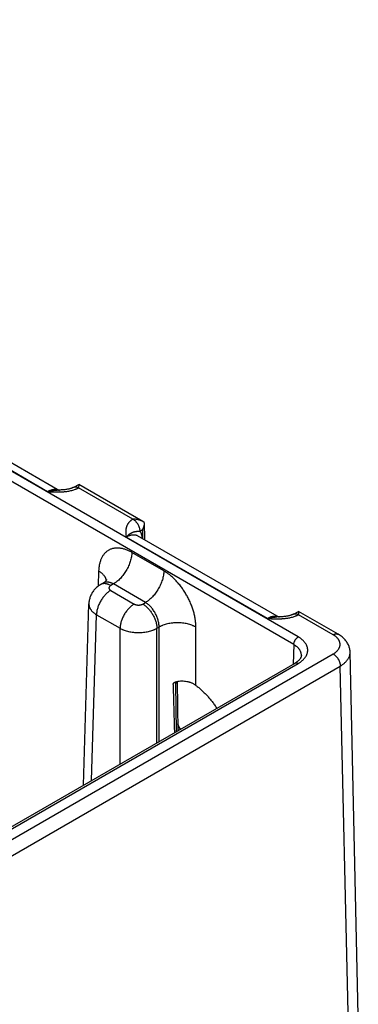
# Model space of a CAD drawing. Header units: inches. Extents: x 0 to 34, y 0 to 22.
# Tile 115 of 116: x 28.8 to 29.8, y 15.4 to 18.3. Entities that reach past the tile are written whole.
import ezdxf

# ---------------------------------------------------------------- set-up
doc = ezdxf.new("R2010")
doc.units = ezdxf.units.IN
doc.header["$LTSCALE"] = 1.87
doc.header["$MEASUREMENT"] = 0
doc.layers.get('0').update_dxf_attribs({"linetype": 'CONTINUOUS'})

msp = doc.modelspace()

# ---------------------------------------------------------------- linework, layer by layer
at = {"color": 7, "linetype": 'CONTINUOUS'}
for p, q in [((29.6559, 16.4354), (24.4246, 19.4559)), ((29.6694, 16.4585), (24.4381, 19.4789)), ((28.9194, 16.8932), (28.4969, 17.1372)), ((28.9552, 16.8962), (28.5311, 17.1411)), ((28.9975, 16.9065), (29.0124, 16.9148)), ((29.0124, 16.9148), (29.0121, 16.9048)), ((29.1745, 16.811), (29.0121, 16.9048)), ((29.2042, 16.804), (29.0124, 16.9148)), ((29.2084, 16.8012), (29.2042, 16.804)), ((29.2084, 16.8012), (29.2088, 16.7498)), ((29.2029, 16.7786), (29.1961, 16.7745)), ((29.2029, 16.7786), (29.2031, 16.7531)), ((29.577, 16.5135), (29.1545, 16.7575)), ((29.6128, 16.5165), (29.1887, 16.7614)), ((29.2671, 16.656), (29.1713, 16.7114)), ((29.072, 16.656), (29.0707, 16.6104)), ((29.0856, 16.6197), (29.0781, 16.6153)), ((29.1161, 16.617), (29.1081, 16.6123)), ((29.1081, 16.5976), (29.1785, 16.557)), ((29.212, 16.5616), (29.1161, 16.617)), ((29.0264, 16.0145), (29.0428, 16.558)), ((29.2039, 16.557), (29.212, 16.5616)), ((29.6552, 16.5268), (29.67, 16.5351)), ((29.67, 16.5351), (29.6697, 16.5251)), ((29.7891, 16.4663), (29.67, 16.5351)), ((29.0506, 16.0284), (29.0657, 16.525)), ((29.0657, 16.525), (29.1361, 16.4843)), ((29.7741, 16.4648), (29.6697, 16.5251)), ((29.1361, 16.0778), (29.1361, 16.4843)), ((29.2464, 16.4843), (29.2527, 16.488)), ((29.2464, 16.1414), (29.2464, 16.4843)), ((29.2527, 16.1451), (29.2527, 16.488)), ((29.363, 16.3134), (29.363, 16.488)), ((29.6559, 16.4354), (29.6542, 16.3769)), ((27.483, 15.0848), (29.7741, 16.4077)), ((29.8491, 15.3262), (29.8246, 16.413)), ((27.5042, 15.0485), (29.7953, 16.3714)), ((27.5227, 15.1462), (29.6599, 16.3802)), ((27.5322, 15.1453), (29.6694, 16.3793)), ((29.8198, 15.2846), (29.7953, 16.3714)), ((29.3025, 16.3241), (29.3022, 16.3187)), ((29.3022, 16.3187), (29.3043, 16.1749)), ((29.3066, 16.3248), (29.3088, 16.1775)), ((29.3066, 16.3248), (29.3066, 16.3248))]:
    msp.add_line(p, q, dxfattribs=at)
for points in [[(28.9975, 16.9065), (28.9969, 16.9062), (28.9961, 16.9057), (28.9952, 16.9053), (28.9942, 16.9049), (28.9931, 16.9044), (28.9919, 16.9039), (28.9907, 16.9035), (28.9893, 16.903), (28.9878, 16.9025), (28.9862, 16.9021), (28.9844, 16.9016), (28.9825, 16.9012), (28.9806, 16.9007), (28.9784, 16.9003), (28.9762, 16.8999), (28.9738, 16.8996), (28.9713, 16.8992), (28.9687, 16.8989), (28.966, 16.8987), (28.9632, 16.8984), (28.9602, 16.8983), (28.9572, 16.8981), (28.9541, 16.898), (28.9509, 16.898), (28.9479, 16.8979)], [(29.0958, 16.6299), (29.0958, 16.6299), (29.0958, 16.6299), (29.0957, 16.6297), (29.0956, 16.6295), (29.0954, 16.6291), (29.0951, 16.6286), (29.0947, 16.628), (29.0943, 16.6273), (29.0937, 16.6265), (29.093, 16.6256), (29.0921, 16.6247), (29.0911, 16.6237), (29.0899, 16.6227), (29.0886, 16.6216), (29.0872, 16.6206), (29.0856, 16.6197)], [(29.0781, 16.6153), (29.0757, 16.6138), (29.0731, 16.6122), (29.0706, 16.6104), (29.0683, 16.6086), (29.066, 16.6066), (29.0639, 16.6046), (29.0618, 16.6026), (29.0598, 16.6005), (29.058, 16.5983), (29.0562, 16.596), (29.0546, 16.5937), (29.053, 16.5913), (29.0516, 16.5889), (29.0502, 16.5864), (29.049, 16.5839), (29.0479, 16.5814), (29.0469, 16.5788), (29.046, 16.5761), (29.0452, 16.5735), (29.0445, 16.5708), (29.0439, 16.5681), (29.0435, 16.5654), (29.0431, 16.5626), (29.0429, 16.5599), (29.0428, 16.558)], [(29.6552, 16.5268), (29.6545, 16.5265), (29.6537, 16.526), (29.6528, 16.5256), (29.6518, 16.5252), (29.6507, 16.5247), (29.6496, 16.5243), (29.6483, 16.5238), (29.6469, 16.5233), (29.6454, 16.5228), (29.6438, 16.5224), (29.642, 16.5219), (29.6402, 16.5215), (29.6382, 16.521), (29.6361, 16.5206), (29.6338, 16.5202), (29.6314, 16.5199), (29.629, 16.5195), (29.6263, 16.5192), (29.6236, 16.519), (29.6208, 16.5187), (29.6178, 16.5186), (29.6148, 16.5184), (29.6117, 16.5183), (29.6085, 16.5183), (29.6056, 16.5182)], [(29.8246, 16.413), (29.8245, 16.4147), (29.8243, 16.4173), (29.824, 16.4198), (29.8235, 16.4224), (29.8229, 16.425), (29.8222, 16.4275), (29.8214, 16.4301), (29.8204, 16.4326), (29.8193, 16.4351), (29.818, 16.4376), (29.8166, 16.4401), (29.8151, 16.4425), (29.8135, 16.4449), (29.8116, 16.4473), (29.8097, 16.4497), (29.8076, 16.452), (29.8053, 16.4543), (29.8029, 16.4565), (29.8004, 16.4586), (29.7977, 16.4607), (29.7949, 16.4627), (29.7919, 16.4646), (29.7891, 16.4663)], [(29.6788, 16.4029), (29.6787, 16.4018), (29.6785, 16.4005), (29.6781, 16.3993), (29.6777, 16.398), (29.6772, 16.3968), (29.6766, 16.3956), (29.6759, 16.3944), (29.6751, 16.3932), (29.6742, 16.392), (29.6732, 16.3908), (29.6721, 16.3896), (29.6709, 16.3884), (29.6696, 16.3872), (29.6682, 16.386), (29.6667, 16.3848), (29.6651, 16.3836), (29.6634, 16.3824), (29.6616, 16.3813), (29.6599, 16.3802)], [(29.3166, 16.182), (29.3147, 16.1855), (29.3121, 16.1909), (29.3096, 16.1962), (29.3085, 16.1989)]]:
    msp.add_lwpolyline(points, dxfattribs=at)
for centre, radius, start, end in [((28.9429, 16.8749), 0.0247, 60.0201, 69.5547), ((29.6005, 16.4952), 0.0247, 60.0201, 69.5547), ((29.5854, 16.32), 0.3084, 206.1897, 207.2327)]:
    msp.add_arc(centre, radius, start, end, dxfattribs=at)
msp.add_ellipse((29.3079, 18.4269), major_axis=(-0.0556, 3.6807), ratio=0.014852, start_param=-4.101894, end_param=-4.053127, dxfattribs=at)
for points, knots in [([(28.9194, 16.8932), (28.9235, 16.893), (28.9316, 16.8927), (28.9439, 16.8924), (28.953, 16.8924), (28.9592, 16.8927), (28.9622, 16.8928), (28.9652, 16.893), (28.9683, 16.8932), (28.9713, 16.8935), (28.9753, 16.894), (28.9802, 16.8946), (28.9861, 16.8957), (28.9918, 16.897), (28.9973, 16.8985), (29.0017, 16.9), (29.0046, 16.9012), (29.0063, 16.9019), (29.0075, 16.9024), (29.0087, 16.903), (29.0099, 16.9036), (29.011, 16.9042), (29.0117, 16.9046), (29.0121, 16.9048)], [0, 0, 0, 0, 0.129267, 0.258658, 0.388097, 0.420423, 0.452714, 0.484956, 0.517131, 0.549221, 0.581203, 0.644743, 0.707528, 0.769295, 0.829747, 0.888565, 0.917263, 0.931415, 0.94543, 0.959303, 0.973028, 0.986594, 1, 1, 1, 1]), ([(28.9515, 16.898), (28.9509, 16.8982), (28.9498, 16.8986), (28.948, 16.899), (28.9462, 16.8994), (28.9443, 16.8996), (28.9424, 16.8997), (28.9398, 16.8997), (28.9364, 16.8994), (28.9322, 16.8985), (28.928, 16.8972), (28.9237, 16.8954), (28.9208, 16.894), (28.9194, 16.8932)], [0, 0, 0, 0, 0.053874, 0.108377, 0.163667, 0.21989, 0.277178, 0.335645, 0.456466, 0.583031, 0.715729, 0.854728, 1, 1, 1, 1]), ([(28.9194, 16.8932), (28.9206, 16.8936), (28.9224, 16.8942), (28.9248, 16.8948), (28.9266, 16.8953), (28.9285, 16.8957), (28.9302, 16.8961), (28.932, 16.8965), (28.9338, 16.8968), (28.9356, 16.8971), (28.9374, 16.8973), (28.9392, 16.8975), (28.9415, 16.8977), (28.9444, 16.8979), (28.9468, 16.8979), (28.9479, 16.8979)], [0, 0, 0, 0, 0.130322, 0.1949, 0.25907, 0.322829, 0.386199, 0.449192, 0.511811, 0.574047, 0.635896, 0.697387, 0.758552, 0.879912, 1, 1, 1, 1]), ([(28.9975, 16.9065), (28.9978, 16.9066), (28.9983, 16.9069), (28.9991, 16.9072), (28.9999, 16.9074), (29.0007, 16.9076), (29.0015, 16.9077), (29.0027, 16.9078), (29.0043, 16.9077), (29.0062, 16.9074), (29.0082, 16.9068), (29.0101, 16.9059), (29.0115, 16.9052), (29.0121, 16.9048)], [0, 0, 0, 0, 0.053721, 0.107707, 0.162214, 0.217488, 0.273758, 0.331231, 0.450426, 0.576323, 0.709682, 0.85089, 1, 1, 1, 1]), ([(29.1745, 16.811), (29.1741, 16.8108), (29.1734, 16.8104), (29.1724, 16.8097), (29.1714, 16.809), (29.1702, 16.8081), (29.1686, 16.807), (29.1669, 16.8055), (29.1653, 16.804), (29.1638, 16.8025), (29.1624, 16.8009), (29.1611, 16.7993), (29.1599, 16.7977), (29.1588, 16.796), (29.1579, 16.7943), (29.157, 16.7926), (29.1563, 16.7909), (29.1556, 16.7892), (29.155, 16.7875), (29.1545, 16.7857), (29.1541, 16.784), (29.1538, 16.7822), (29.1535, 16.7804), (29.1533, 16.7787), (29.1532, 16.7769), (29.1531, 16.7746), (29.1531, 16.7716), (29.1533, 16.7681), (29.1536, 16.7645), (29.154, 16.761), (29.1543, 16.7587), (29.1545, 16.7575)], [0, 0, 0, 0, 0.020016, 0.039778, 0.059278, 0.078527, 0.116295, 0.153104, 0.188992, 0.223999, 0.258174, 0.291572, 0.324254, 0.356282, 0.38772, 0.418636, 0.449095, 0.479161, 0.508894, 0.538353, 0.567592, 0.596656, 0.625591, 0.654433, 0.683214, 0.71196, 0.769421, 0.826934, 0.884543, 0.942245, 1, 1, 1, 1]), ([(29.2042, 16.804), (29.2032, 16.8046), (29.2009, 16.8058), (29.1974, 16.8072), (29.1938, 16.8084), (29.19, 16.8094), (29.1862, 16.8101), (29.183, 16.8106), (29.1804, 16.8108), (29.1784, 16.8109), (29.1765, 16.811), (29.1751, 16.811), (29.1745, 16.811)], [0, 0, 0, 0, 0.120791, 0.243393, 0.36745, 0.492654, 0.618735, 0.745456, 0.808995, 0.872615, 0.936292, 1, 1, 1, 1]), ([(29.1961, 16.7745), (29.1961, 16.7753), (29.196, 16.777), (29.1957, 16.7796), (29.1952, 16.7822), (29.1945, 16.7848), (29.1936, 16.7875), (29.1925, 16.7902), (29.1913, 16.7928), (29.1898, 16.7953), (29.1883, 16.7978), (29.1866, 16.8002), (29.1848, 16.8024), (29.1829, 16.8045), (29.1809, 16.8065), (29.1788, 16.8082), (29.1767, 16.8097), (29.1753, 16.8106), (29.1746, 16.811)], [0, 0, 0, 0, 0.055737, 0.113935, 0.174369, 0.236755, 0.300766, 0.366036, 0.432175, 0.498774, 0.565416, 0.631682, 0.697163, 0.761462, 0.824209, 0.885068, 0.943744, 1, 1, 1, 1]), ([(29.2084, 16.8009), (29.2084, 16.8), (29.2083, 16.798), (29.2081, 16.7952), (29.2076, 16.7923), (29.2069, 16.7895), (29.2062, 16.7867), (29.2052, 16.7839), (29.2041, 16.7812), (29.2033, 16.7794), (29.2029, 16.7786)], [0, 0, 0, 0, 0.123766, 0.248167, 0.373057, 0.498294, 0.623741, 0.749264, 0.874729, 1, 1, 1, 1]), ([(29.1961, 16.7745), (29.1956, 16.7745), (29.1947, 16.7744), (29.1936, 16.7744), (29.1928, 16.7743), (29.1921, 16.7742), (29.1913, 16.7742), (29.1906, 16.7741), (29.1899, 16.7741), (29.1892, 16.774), (29.1884, 16.7739), (29.1873, 16.7738), (29.1861, 16.7737), (29.1849, 16.7736), (29.1837, 16.7734), (29.1825, 16.7732), (29.1813, 16.773), (29.1802, 16.7728), (29.179, 16.7726), (29.1778, 16.7723), (29.1767, 16.7719), (29.1755, 16.7716), (29.1743, 16.7711), (29.1731, 16.7707), (29.172, 16.7702), (29.1712, 16.7698), (29.1704, 16.7694), (29.1693, 16.7689), (29.168, 16.7682), (29.1667, 16.7674), (29.1654, 16.7666), (29.1643, 16.7658), (29.1634, 16.7652), (29.1625, 16.7645), (29.1614, 16.7637), (29.16, 16.7626), (29.1589, 16.7616), (29.1579, 16.7608), (29.157, 16.76), (29.1559, 16.7589), (29.155, 16.758), (29.1545, 16.7575)], [0, 0, 0, 0, 0.036791, 0.05426, 0.071165, 0.087544, 0.103436, 0.118881, 0.13392, 0.14859, 0.162927, 0.19074, 0.217628, 0.243831, 0.269565, 0.295024, 0.320384, 0.345797, 0.371404, 0.397327, 0.423684, 0.450571, 0.478078, 0.506279, 0.535247, 0.550043, 0.565058, 0.595758, 0.627381, 0.659968, 0.693562, 0.728193, 0.745896, 0.763857, 0.800567, 0.838346, 0.877194, 0.897012, 0.917088, 0.958023, 1, 1, 1, 1]), ([(29.1961, 16.7745), (29.1965, 16.7738), (29.1973, 16.7723), (29.1984, 16.7699), (29.1993, 16.7675), (29.2001, 16.7649), (29.2008, 16.7622), (29.2017, 16.7585), (29.2021, 16.7556), (29.2023, 16.7536)], [0, 0, 0, 0, 0.114129, 0.231101, 0.351088, 0.474232, 0.600641, 0.73039, 1, 1, 1, 1]), ([(29.1545, 16.7575), (29.1549, 16.7577), (29.1557, 16.7582), (29.1569, 16.7589), (29.158, 16.7595), (29.1592, 16.7601), (29.1604, 16.7607), (29.162, 16.7613), (29.1639, 16.7621), (29.1662, 16.7629), (29.1685, 16.7635), (29.1708, 16.764), (29.173, 16.7644), (29.1752, 16.7645), (29.1773, 16.7646), (29.1794, 16.7644), (29.1814, 16.7641), (29.1833, 16.7637), (29.1852, 16.7631), (29.187, 16.7623), (29.1881, 16.7617), (29.1887, 16.7614)], [0, 0, 0, 0, 0.03817, 0.075849, 0.112998, 0.149638, 0.185777, 0.221407, 0.291136, 0.358851, 0.424592, 0.48842, 0.550424, 0.610718, 0.669442, 0.726766, 0.782884, 0.838017, 0.892406, 0.94631, 1, 1, 1, 1]), ([(29.1713, 16.7114), (29.1697, 16.7123), (29.1666, 16.714), (29.1619, 16.7163), (29.1572, 16.7184), (29.1525, 16.7201), (29.1478, 16.7216), (29.1432, 16.7228), (29.1387, 16.7237), (29.1342, 16.7243), (29.1299, 16.7246), (29.1256, 16.7246), (29.1214, 16.7243), (29.1173, 16.7237), (29.1134, 16.7228), (29.1096, 16.7216), (29.1059, 16.7201), (29.1024, 16.7183), (29.099, 16.7163), (29.0958, 16.7139), (29.0928, 16.7113), (29.0899, 16.7084), (29.0873, 16.7053), (29.0848, 16.7019), (29.0826, 16.6982), (29.0805, 16.6943), (29.0787, 16.6902), (29.0771, 16.6859), (29.0757, 16.6814), (29.0745, 16.6766), (29.0735, 16.6717), (29.0728, 16.6666), (29.0723, 16.6614), (29.0721, 16.6578), (29.072, 16.656)], [0, 0, 0, 0, 0.037314, 0.073712, 0.109185, 0.143732, 0.177362, 0.210095, 0.241959, 0.272994, 0.303251, 0.332794, 0.361698, 0.390047, 0.41794, 0.44548, 0.472782, 0.499963, 0.527144, 0.554448, 0.581991, 0.609887, 0.638241, 0.667149, 0.696698, 0.726961, 0.758002, 0.789873, 0.822611, 0.856248, 0.890801, 0.926279, 0.962681, 1, 1, 1, 1]), ([(29.1713, 16.7114), (29.1712, 16.7092), (29.171, 16.7049), (29.1701, 16.6983), (29.1687, 16.6915), (29.1669, 16.6847), (29.1645, 16.6778), (29.1617, 16.6709), (29.1585, 16.6641), (29.1549, 16.6575), (29.1509, 16.6511), (29.1466, 16.645), (29.142, 16.6392), (29.1371, 16.6338), (29.1321, 16.6288), (29.1277, 16.625), (29.1242, 16.6223), (29.1207, 16.6197), (29.118, 16.618), (29.1161, 16.617)], [0, 0, 0, 0, 0.056204, 0.114844, 0.175677, 0.238406, 0.302692, 0.368164, 0.434427, 0.501069, 0.567675, 0.633826, 0.699114, 0.763148, 0.825562, 0.886023, 0.915434, 0.944253, 1, 1, 1, 1]), ([(29.072, 16.656), (29.0736, 16.6551), (29.0766, 16.6532), (29.0807, 16.65), (29.0844, 16.6466), (29.0876, 16.6431), (29.0898, 16.64), (29.0913, 16.6374), (29.0922, 16.6355), (29.093, 16.6336), (29.0937, 16.6317), (29.0942, 16.6297), (29.0945, 16.6284), (29.0946, 16.6277)], [0, 0, 0, 0, 0.146512, 0.286392, 0.419591, 0.546273, 0.666836, 0.725047, 0.782, 0.837822, 0.892655, 0.946657, 1, 1, 1, 1]), ([(29.2671, 16.656), (29.2671, 16.6539), (29.2669, 16.6496), (29.266, 16.643), (29.2646, 16.6362), (29.2627, 16.6293), (29.2604, 16.6224), (29.2576, 16.6156), (29.2543, 16.6088), (29.2507, 16.6022), (29.2467, 16.5958), (29.2424, 16.5896), (29.2378, 16.5838), (29.233, 16.5784), (29.2279, 16.5734), (29.2236, 16.5697), (29.22, 16.5669), (29.2165, 16.5644), (29.2138, 16.5627), (29.212, 16.5616)], [0, 0, 0, 0, 0.056204, 0.114844, 0.175677, 0.238406, 0.302692, 0.368164, 0.434427, 0.501069, 0.567675, 0.633826, 0.699114, 0.763148, 0.825562, 0.886023, 0.915434, 0.944253, 1, 1, 1, 1]), ([(29.363, 16.488), (29.363, 16.4899), (29.3629, 16.4937), (29.3626, 16.4994), (29.362, 16.5053), (29.3609, 16.5132), (29.359, 16.5234), (29.3559, 16.5356), (29.3519, 16.5479), (29.347, 16.5601), (29.3415, 16.5722), (29.3352, 16.584), (29.3282, 16.5954), (29.3207, 16.6063), (29.3126, 16.6166), (29.3041, 16.6262), (29.2967, 16.6337), (29.2906, 16.6392), (29.286, 16.643), (29.2813, 16.6467), (29.2766, 16.65), (29.2719, 16.6532), (29.2687, 16.6551), (29.2671, 16.656)], [0, 0, 0, 0, 0.027978, 0.056572, 0.085757, 0.115506, 0.176553, 0.23943, 0.303801, 0.369301, 0.43554, 0.502116, 0.568618, 0.634638, 0.699776, 0.763649, 0.825903, 0.856325, 0.886225, 0.91557, 0.944331, 0.972481, 1, 1, 1, 1]), ([(29.1161, 16.617), (29.1148, 16.6178), (29.1127, 16.6188), (29.1099, 16.62), (29.1079, 16.6208), (29.1058, 16.6214), (29.1038, 16.6219), (29.1018, 16.6223), (29.0998, 16.6226), (29.0978, 16.6227), (29.0959, 16.6226), (29.0941, 16.6225), (29.0923, 16.6222), (29.0905, 16.6218), (29.0888, 16.6212), (29.0872, 16.6205), (29.0861, 16.6199), (29.0856, 16.6197)], [0, 0, 0, 0, 0.14636, 0.216859, 0.285561, 0.352491, 0.417692, 0.481232, 0.543197, 0.603699, 0.662869, 0.720865, 0.777862, 0.834055, 0.889659, 0.944896, 1, 1, 1, 1]), ([(29.1081, 16.5976), (29.1067, 16.5968), (29.1039, 16.595), (29.0998, 16.592), (29.0958, 16.5885), (29.0919, 16.5847), (29.0882, 16.5805), (29.0847, 16.5761), (29.0814, 16.5714), (29.0783, 16.5664), (29.0755, 16.5613), (29.073, 16.5561), (29.0709, 16.5508), (29.0691, 16.5455), (29.0676, 16.5402), (29.0665, 16.535), (29.0659, 16.53), (29.0657, 16.5266), (29.0657, 16.525)], [0, 0, 0, 0, 0.055747, 0.113969, 0.17443, 0.236844, 0.300879, 0.366168, 0.43232, 0.498926, 0.565569, 0.631832, 0.697305, 0.761592, 0.824321, 0.885155, 0.943796, 1, 1, 1, 1]), ([(29.1081, 16.6123), (29.1067, 16.6131), (29.1047, 16.6142), (29.1019, 16.6154), (29.0992, 16.6164), (29.0965, 16.6172), (29.0938, 16.6177), (29.0919, 16.618), (29.09, 16.6181), (29.0881, 16.6181), (29.0863, 16.618), (29.0845, 16.6177), (29.0828, 16.6173), (29.0812, 16.6168), (29.0796, 16.6161), (29.0786, 16.6156), (29.0781, 16.6153)], [0, 0, 0, 0, 0.148542, 0.219948, 0.289419, 0.422584, 0.48642, 0.548508, 0.608953, 0.667884, 0.725457, 0.781852, 0.837272, 0.891941, 0.9461, 1, 1, 1, 1]), ([(29.1081, 16.6123), (29.1077, 16.6121), (29.1069, 16.6116), (29.1058, 16.6108), (29.1051, 16.61), (29.1045, 16.6094), (29.1041, 16.6088), (29.1036, 16.608), (29.1032, 16.6072), (29.103, 16.6065), (29.1029, 16.606), (29.1028, 16.6055), (29.1028, 16.605), (29.1028, 16.6045), (29.1029, 16.6039), (29.103, 16.6034), (29.1032, 16.6028), (29.1036, 16.6019), (29.1041, 16.6011), (29.1045, 16.6005), (29.1051, 16.5999), (29.1058, 16.5992), (29.1069, 16.5983), (29.1077, 16.5979), (29.1081, 16.5976)], [0, 0, 0, 0, 0.074282, 0.144711, 0.211306, 0.243231, 0.274281, 0.333946, 0.390901, 0.418618, 0.445958, 0.473044, 0.5, 0.526956, 0.554042, 0.581382, 0.609099, 0.666054, 0.725719, 0.756769, 0.788694, 0.855289, 0.925718, 1, 1, 1, 1]), ([(29.0428, 16.558), (29.0428, 16.5572), (29.0428, 16.5557), (29.0431, 16.5534), (29.0435, 16.5512), (29.0441, 16.5489), (29.0449, 16.5467), (29.0459, 16.5445), (29.0471, 16.5423), (29.0485, 16.5402), (29.0501, 16.5381), (29.0524, 16.5353), (29.0551, 16.5327), (29.058, 16.5302), (29.0613, 16.5278), (29.0639, 16.5261), (29.0657, 16.525)], [0, 0, 0, 0, 0.05373, 0.107707, 0.162195, 0.217445, 0.273689, 0.33114, 0.389983, 0.450379, 0.512462, 0.576337, 0.709708, 0.779346, 0.850956, 1, 1, 1, 1]), ([(29.1785, 16.557), (29.1771, 16.5562), (29.1743, 16.5544), (29.1702, 16.5513), (29.1662, 16.5479), (29.1623, 16.544), (29.1586, 16.5399), (29.1551, 16.5354), (29.1518, 16.5307), (29.1487, 16.5258), (29.1459, 16.5207), (29.1434, 16.5155), (29.1413, 16.5102), (29.1395, 16.5049), (29.138, 16.4996), (29.137, 16.4944), (29.1363, 16.4893), (29.1361, 16.486), (29.1361, 16.4843)], [0, 0, 0, 0, 0.055747, 0.113969, 0.17443, 0.236844, 0.300879, 0.366168, 0.43232, 0.498926, 0.565569, 0.631832, 0.697305, 0.761592, 0.824321, 0.885155, 0.943796, 1, 1, 1, 1]), ([(29.1785, 16.557), (29.1789, 16.5567), (29.1798, 16.5563), (29.1812, 16.5557), (29.1827, 16.5551), (29.1843, 16.5547), (29.186, 16.5544), (29.1877, 16.5541), (29.1895, 16.554), (29.1912, 16.5539), (29.193, 16.554), (29.1947, 16.5541), (29.1964, 16.5544), (29.1981, 16.5547), (29.1997, 16.5551), (29.2012, 16.5557), (29.2026, 16.5563), (29.2035, 16.5567), (29.2039, 16.557)], [0, 0, 0, 0, 0.055839, 0.11418, 0.174783, 0.237353, 0.301548, 0.366992, 0.433282, 0.5, 0.566718, 0.633008, 0.698452, 0.762647, 0.825217, 0.88582, 0.944161, 1, 1, 1, 1]), ([(29.2039, 16.557), (29.2053, 16.5562), (29.2081, 16.5544), (29.2122, 16.5513), (29.2162, 16.5479), (29.2201, 16.544), (29.2238, 16.5399), (29.2273, 16.5354), (29.2307, 16.5307), (29.2337, 16.5258), (29.2365, 16.5207), (29.239, 16.5155), (29.2412, 16.5102), (29.243, 16.5049), (29.2444, 16.4996), (29.2455, 16.4944), (29.2461, 16.4893), (29.2463, 16.486), (29.2464, 16.4843)], [0, 0, 0, 0, 0.055747, 0.113969, 0.17443, 0.236844, 0.300879, 0.366168, 0.43232, 0.498926, 0.565569, 0.631832, 0.697305, 0.761592, 0.824321, 0.885155, 0.943796, 1, 1, 1, 1]), ([(29.2527, 16.488), (29.2528, 16.4897), (29.2527, 16.4931), (29.2522, 16.4983), (29.2513, 16.5035), (29.25, 16.5089), (29.2483, 16.5143), (29.2463, 16.5197), (29.244, 16.525), (29.2413, 16.5301), (29.2383, 16.5351), (29.2351, 16.5399), (29.2317, 16.5444), (29.228, 16.5486), (29.2242, 16.5525), (29.2202, 16.556), (29.2162, 16.559), (29.2134, 16.5608), (29.212, 16.5616)], [0, 0, 0, 0, 0.057025, 0.116321, 0.177647, 0.240717, 0.305201, 0.370741, 0.436955, 0.503451, 0.569827, 0.635685, 0.700637, 0.764314, 0.826372, 0.886503, 0.944448, 1, 1, 1, 1]), ([(29.577, 16.5135), (29.5811, 16.5134), (29.5893, 16.513), (29.6015, 16.5127), (29.6107, 16.5127), (29.6168, 16.513), (29.6198, 16.5131), (29.6229, 16.5133), (29.6259, 16.5135), (29.6289, 16.5138), (29.6329, 16.5143), (29.6378, 16.5149), (29.6437, 16.516), (29.6494, 16.5173), (29.6549, 16.5188), (29.6593, 16.5203), (29.6623, 16.5215), (29.6639, 16.5222), (29.6651, 16.5227), (29.6663, 16.5233), (29.6675, 16.5239), (29.6686, 16.5245), (29.6693, 16.5249), (29.6697, 16.5251)], [0, 0, 0, 0, 0.129267, 0.258658, 0.388097, 0.420423, 0.452714, 0.484956, 0.517131, 0.549221, 0.581203, 0.644743, 0.707528, 0.769295, 0.829747, 0.888565, 0.917263, 0.931415, 0.94543, 0.959303, 0.973028, 0.986594, 1, 1, 1, 1]), ([(29.6091, 16.5183), (29.6086, 16.5185), (29.6074, 16.5189), (29.6056, 16.5193), (29.6038, 16.5197), (29.602, 16.5199), (29.6, 16.52), (29.5974, 16.52), (29.594, 16.5197), (29.5898, 16.5188), (29.5856, 16.5175), (29.5813, 16.5157), (29.5785, 16.5143), (29.577, 16.5135)], [0, 0, 0, 0, 0.053874, 0.108377, 0.163667, 0.21989, 0.277178, 0.335645, 0.456466, 0.583031, 0.715729, 0.854728, 1, 1, 1, 1]), ([(29.577, 16.5135), (29.5782, 16.5139), (29.58, 16.5145), (29.5825, 16.5151), (29.5843, 16.5156), (29.5861, 16.516), (29.5879, 16.5164), (29.5897, 16.5168), (29.5914, 16.5171), (29.5932, 16.5174), (29.595, 16.5176), (29.5968, 16.5178), (29.5991, 16.518), (29.6021, 16.5182), (29.6044, 16.5182), (29.6056, 16.5182)], [0, 0, 0, 0, 0.130322, 0.1949, 0.25907, 0.322829, 0.386199, 0.449192, 0.511811, 0.574047, 0.635896, 0.697387, 0.758552, 0.879912, 1, 1, 1, 1]), ([(29.6552, 16.5268), (29.6554, 16.5269), (29.6559, 16.5272), (29.6567, 16.5275), (29.6575, 16.5277), (29.6583, 16.5279), (29.6592, 16.528), (29.6603, 16.5281), (29.6619, 16.528), (29.6638, 16.5277), (29.6658, 16.5271), (29.6678, 16.5262), (29.6691, 16.5255), (29.6697, 16.5251)], [0, 0, 0, 0, 0.053721, 0.107707, 0.162214, 0.217488, 0.273758, 0.331231, 0.450426, 0.576323, 0.709682, 0.85089, 1, 1, 1, 1]), ([(29.1361, 16.4843), (29.1379, 16.4833), (29.1408, 16.4818), (29.1448, 16.4801), (29.149, 16.4784), (29.1545, 16.4766), (29.1614, 16.4748), (29.1686, 16.4733), (29.176, 16.4723), (29.1836, 16.4717), (29.1912, 16.4714), (29.1988, 16.4717), (29.2064, 16.4723), (29.2138, 16.4733), (29.221, 16.4748), (29.2279, 16.4766), (29.2334, 16.4784), (29.2377, 16.4801), (29.2416, 16.4818), (29.2445, 16.4833), (29.2464, 16.4843)], [0, 0, 0, 0, 0.055627, 0.084429, 0.11385, 0.174397, 0.236972, 0.30122, 0.366753, 0.433157, 0.499999, 0.566842, 0.633246, 0.698779, 0.763027, 0.825602, 0.88615, 0.91557, 0.944373, 1, 1, 1, 1]), ([(29.363, 16.488), (29.3621, 16.4885), (29.3602, 16.4895), (29.3573, 16.4909), (29.3543, 16.4922), (29.3501, 16.4939), (29.3446, 16.4957), (29.3377, 16.4975), (29.3305, 16.499), (29.3231, 16.5), (29.3155, 16.5006), (29.3079, 16.5008), (29.3003, 16.5006), (29.2927, 16.5), (29.2853, 16.499), (29.2781, 16.4975), (29.2712, 16.4957), (29.2657, 16.4939), (29.2614, 16.4922), (29.2584, 16.4909), (29.2555, 16.4895), (29.2537, 16.4885), (29.2527, 16.488)], [0, 0, 0, 0, 0.027447, 0.055573, 0.084353, 0.113757, 0.174287, 0.236862, 0.301125, 0.366684, 0.43312, 0.5, 0.56688, 0.633316, 0.698875, 0.763138, 0.825713, 0.886243, 0.915647, 0.944427, 0.972553, 1, 1, 1, 1]), ([(29.6559, 16.4354), (29.6559, 16.436), (29.656, 16.437), (29.6562, 16.4386), (29.6565, 16.4403), (29.657, 16.4419), (29.6576, 16.4436), (29.6583, 16.4453), (29.659, 16.447), (29.6599, 16.4486), (29.6609, 16.4501), (29.662, 16.4516), (29.6631, 16.453), (29.6643, 16.4544), (29.6655, 16.4556), (29.6667, 16.4567), (29.668, 16.4576), (29.6689, 16.4582), (29.6694, 16.4585)], [0, 0, 0, 0, 0.056204, 0.114845, 0.175679, 0.238408, 0.302695, 0.368168, 0.434431, 0.501074, 0.56768, 0.633832, 0.699121, 0.763156, 0.82557, 0.886031, 0.944252, 1, 1, 1, 1]), ([(29.6694, 16.3793), (29.6705, 16.3799), (29.6726, 16.3812), (29.6758, 16.3833), (29.6787, 16.3855), (29.6814, 16.3877), (29.684, 16.39), (29.6863, 16.3924), (29.6885, 16.3949), (29.6904, 16.3974), (29.6921, 16.3999), (29.6936, 16.4026), (29.6949, 16.4052), (29.6959, 16.4079), (29.6968, 16.4106), (29.6974, 16.4134), (29.6977, 16.4161), (29.6978, 16.4189), (29.6977, 16.4216), (29.6974, 16.4244), (29.6968, 16.4271), (29.6959, 16.4298), (29.6949, 16.4325), (29.6936, 16.4352), (29.6921, 16.4378), (29.6904, 16.4403), (29.6885, 16.4428), (29.6863, 16.4453), (29.684, 16.4477), (29.6814, 16.45), (29.6787, 16.4523), (29.6758, 16.4544), (29.6726, 16.4565), (29.6705, 16.4578), (29.6694, 16.4585)], [0, 0, 0, 0, 0.037616, 0.074279, 0.109978, 0.14471, 0.178482, 0.211311, 0.243227, 0.274269, 0.304489, 0.333953, 0.362737, 0.390933, 0.418641, 0.445974, 0.473052, 0.5, 0.526948, 0.554026, 0.581359, 0.609067, 0.637263, 0.666047, 0.695511, 0.725731, 0.756773, 0.788689, 0.821518, 0.85529, 0.890022, 0.925721, 0.962384, 1, 1, 1, 1]), ([(29.7741, 16.4648), (29.7747, 16.4652), (29.7761, 16.4659), (29.7782, 16.4668), (29.7802, 16.4674), (29.7822, 16.4677), (29.7837, 16.4677), (29.785, 16.4676), (29.7859, 16.4675), (29.7867, 16.4673), (29.7875, 16.467), (29.7883, 16.4667), (29.7888, 16.4665), (29.7891, 16.4663)], [0, 0, 0, 0, 0.148568, 0.289426, 0.422614, 0.548501, 0.667826, 0.725409, 0.781814, 0.837244, 0.891922, 0.94609, 1, 1, 1, 1]), ([(29.7741, 16.4077), (29.7749, 16.4081), (29.7764, 16.4091), (29.7787, 16.4106), (29.7808, 16.4121), (29.7828, 16.4138), (29.7846, 16.4154), (29.7868, 16.4177), (29.7888, 16.4201), (29.7905, 16.4226), (29.7916, 16.4245), (29.7925, 16.4264), (29.7933, 16.4283), (29.7938, 16.4303), (29.7943, 16.4323), (29.7945, 16.4343), (29.7946, 16.4362), (29.7945, 16.4382), (29.7943, 16.4402), (29.7938, 16.4422), (29.7933, 16.4442), (29.7925, 16.4461), (29.7916, 16.448), (29.7905, 16.4499), (29.7893, 16.4517), (29.7879, 16.4536), (29.7863, 16.4553), (29.7846, 16.4571), (29.7828, 16.4587), (29.7808, 16.4604), (29.7787, 16.4619), (29.7764, 16.4634), (29.7749, 16.4644), (29.7741, 16.4648)], [0, 0, 0, 0, 0.037618, 0.074282, 0.109981, 0.144713, 0.178485, 0.211315, 0.274241, 0.304461, 0.333925, 0.362709, 0.390905, 0.418613, 0.445947, 0.473025, 0.499974, 0.526924, 0.554003, 0.581337, 0.609047, 0.637245, 0.666031, 0.695497, 0.725718, 0.756762, 0.788679, 0.821511, 0.855284, 0.890018, 0.925718, 0.962382, 1, 1, 1, 1]), ([(29.6788, 16.4029), (29.6788, 16.4037), (29.6788, 16.4052), (29.6785, 16.4075), (29.6781, 16.4097), (29.6775, 16.4119), (29.6767, 16.4141), (29.6757, 16.4163), (29.6745, 16.4185), (29.6731, 16.4206), (29.6715, 16.4227), (29.6698, 16.4247), (29.6679, 16.4266), (29.6658, 16.4285), (29.6636, 16.4304), (29.6603, 16.4328), (29.6577, 16.4344), (29.6559, 16.4354)], [0, 0, 0, 0, 0.05413, 0.108414, 0.163121, 0.218509, 0.274819, 0.332274, 0.391069, 0.451376, 0.513338, 0.577073, 0.642669, 0.710193, 0.779683, 0.851159, 1, 1, 1, 1]), ([(29.7741, 16.4077), (29.7748, 16.4073), (29.7762, 16.4064), (29.7782, 16.4048), (29.7802, 16.4031), (29.7821, 16.4012), (29.784, 16.3991), (29.7858, 16.3969), (29.7874, 16.3945), (29.789, 16.3921), (29.7904, 16.3895), (29.7916, 16.3869), (29.7927, 16.3843), (29.7936, 16.3816), (29.7943, 16.379), (29.7948, 16.3764), (29.7952, 16.3738), (29.7953, 16.3722), (29.7953, 16.3714)], [0, 0, 0, 0, 0.055748, 0.113969, 0.17443, 0.236844, 0.300879, 0.366168, 0.43232, 0.498926, 0.565569, 0.631832, 0.697305, 0.761592, 0.824321, 0.885155, 0.943796, 1, 1, 1, 1]), ([(29.7953, 16.3714), (29.7976, 16.3727), (29.8009, 16.3748), (29.805, 16.3779), (29.8079, 16.3802), (29.8106, 16.3827), (29.813, 16.3852), (29.8152, 16.3878), (29.8172, 16.3904), (29.819, 16.3931), (29.8205, 16.3959), (29.8218, 16.3987), (29.8229, 16.4015), (29.8237, 16.4043), (29.8242, 16.4072), (29.8245, 16.4101), (29.8246, 16.412), (29.8246, 16.413)], [0, 0, 0, 0, 0.148976, 0.220537, 0.290121, 0.357742, 0.423436, 0.48726, 0.549301, 0.609666, 0.668494, 0.725946, 0.782214, 0.83751, 0.892069, 0.946145, 1, 1, 1, 1]), ([(29.6599, 16.3802), (29.66, 16.3803), (29.6603, 16.3805), (29.6608, 16.3807), (29.6614, 16.3808), (29.6621, 16.381), (29.663, 16.3811), (29.6642, 16.3811), (29.6655, 16.3809), (29.6668, 16.3805), (29.6681, 16.38), (29.6689, 16.3795), (29.6694, 16.3793)], [0, 0, 0, 0, 0.053914, 0.108087, 0.16277, 0.218204, 0.332119, 0.451454, 0.577351, 0.71055, 0.851419, 1, 1, 1, 1]), ([(29.295, 16.3162), (29.295, 16.3164), (29.295, 16.317), (29.2952, 16.3177), (29.2954, 16.3185), (29.2959, 16.3195), (29.2966, 16.3204), (29.2974, 16.3212), (29.2982, 16.322), (29.2995, 16.3228), (29.3011, 16.3236), (29.3028, 16.3242), (29.304, 16.3244), (29.3046, 16.3245)], [0, 0, 0, 0, 0.055538, 0.112157, 0.170012, 0.229133, 0.350754, 0.413178, 0.476455, 0.604971, 0.735513, 0.867371, 1, 1, 1, 1]), ([(29.3066, 16.3248), (29.3066, 16.3246), (29.3066, 16.3244), (29.3065, 16.3239), (29.3064, 16.3235), (29.3063, 16.323), (29.306, 16.3223), (29.3055, 16.3215), (29.3048, 16.3207), (29.3041, 16.3199), (29.3032, 16.3193), (29.3025, 16.3189), (29.3022, 16.3187)], [0, 0, 0, 0, 0.053428, 0.107132, 0.16138, 0.216429, 0.329766, 0.448848, 0.574857, 0.708542, 0.850254, 1, 1, 1, 1]), ([(29.363, 16.3134), (29.3621, 16.3141), (29.3601, 16.3154), (29.3571, 16.3173), (29.3539, 16.3189), (29.3505, 16.3204), (29.3471, 16.3217), (29.3435, 16.3229), (29.3399, 16.3238), (29.3349, 16.3248), (29.3284, 16.3256), (29.3206, 16.3259), (29.3126, 16.3256), (29.3073, 16.3249), (29.3046, 16.3245)], [0, 0, 0, 0, 0.057877, 0.11633, 0.175402, 0.235126, 0.295526, 0.356614, 0.418391, 0.480847, 0.607664, 0.736798, 0.86778, 1, 1, 1, 1]), ([(29.363, 16.3134), (29.3659, 16.3112), (29.3717, 16.3067), (29.3802, 16.2995), (29.387, 16.293), (29.3924, 16.2875), (29.3964, 16.2832), (29.4003, 16.2788), (29.4055, 16.2728), (29.4117, 16.2649), (29.4189, 16.2551), (29.4234, 16.2484), (29.4256, 16.245)], [0, 0, 0, 0, 0.116289, 0.235683, 0.357915, 0.420008, 0.482698, 0.545941, 0.609688, 0.738493, 0.868729, 1, 1, 1, 1])]:
    msp.add_open_spline(points, degree=3, knots=knots, dxfattribs=at)

doc.saveas('drawing.dxf')
